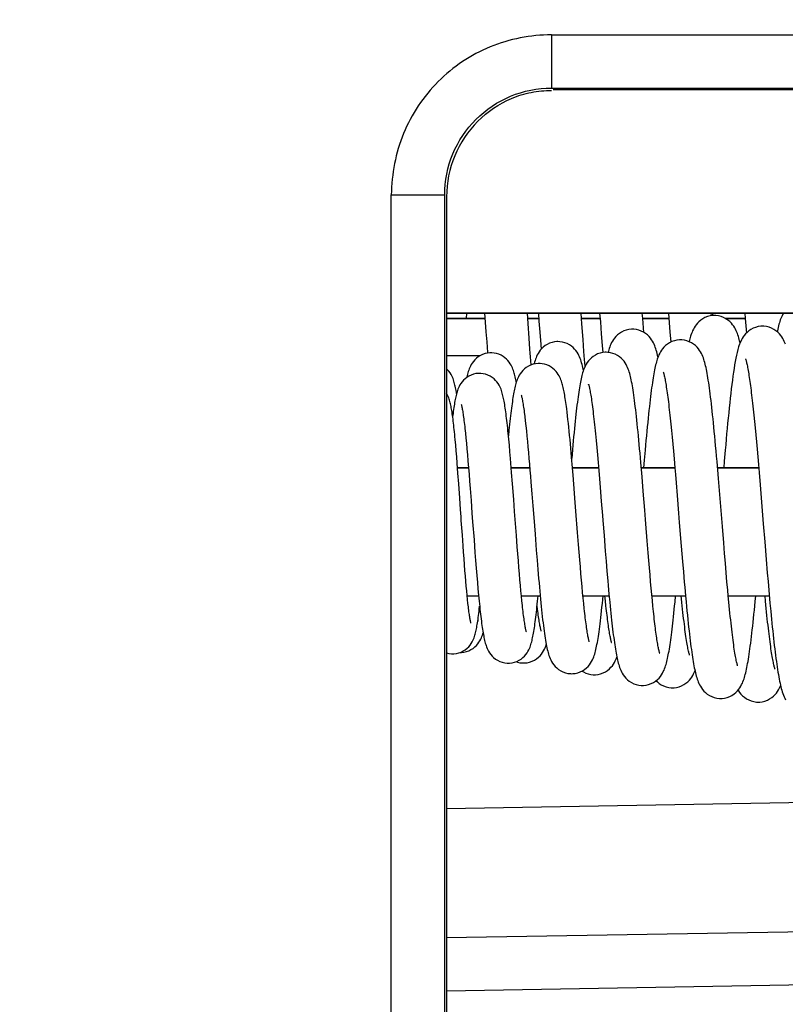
# Model space of a CAD drawing. Header units: millimetres. Extents: x 0 to 594, y 0 to 420.
# Tile 125 of 236: x 159 to 166, y 213 to 222. Entities that reach past the tile are written whole.
import ezdxf

# ---------------------------------------------------------------- set-up
doc = ezdxf.new("R2010")
doc.units = ezdxf.units.MM
doc.header["$LTSCALE"] = 32.67
doc.layers.get('0').update_dxf_attribs({"linetype": 'CONTINUOUS'})
doc.layers.add('1', color=7, linetype='CONTINUOUS')
doc.styles.get("Standard").update_dxf_attribs({"font": 'txt', "width": 0.85})
doc.dimstyles.new('DIMSTYLE_1', dxfattribs={"dimtxt": 3.5, "dimasz": 3.5, "dimexe": 1, "dimexo": 0.5, "dimgap": 0.875, "dimtad": 1, "dimdec": 1, "dimdsep": 46, "dimtxsty": 'STANDARD', "dimblk": '_FILLED', "dimblk1": '_FILLED', "dimblk2": '_FILLED', "dimcen": 0.09, "dimadec": 4, "dimazin": 2, "dimtp": 0.2, "dimtm": 0.2, "dimtfac": 1, "dimtdec": 1, "dimtofl": 0, "dimtmove": 0, "dimatfit": 3, "dimldrblk": '_FILLED', "dimfxl": 1, "dimtolj": 1, "dimarcsym": 0})

# ---------------------------------------------------------------- blocks, each defined once
blk = doc.blocks.new('_FILLED')
at = {"color": 0, "linetype": 'BYBLOCK'}
blk.add_solid([(0, 0), (-1, 0.1429), (-1, -0.1429)], dxfattribs=at)
blk = doc.blocks.new('*D0')
at = {"color": 2, "linetype": 'CONTINUOUS'}
for p, q in [((63.5351, 212.2646), (63.5351, 265.3992)), ((184.9851, 227.8646), (184.9851, 265.3992)), ((63.5351, 264.3992), (124.2601, 264.3992)), ((184.9851, 264.3992), (124.2601, 264.3992))]:
    blk.add_line(p, q, dxfattribs=at)
at = {"color": 2, "linetype": 'CONTINUOUS', "xscale": 3.5, "yscale": 3.5, "zscale": 3.5, "rotation": 180}
blk.add_blockref('_FILLED', (63.5351, 264.3992), dxfattribs=at)
at = {"color": 2, "linetype": 'CONTINUOUS', "xscale": 3.5, "yscale": 3.5, "zscale": 3.5}
blk.add_blockref('_FILLED', (184.9851, 264.3992), dxfattribs=at)
at = {"color": 2, "linetype": 'CONTINUOUS', "insert": (124.2601, 268.7742), "char_height": 3.5, "width": 16.875, "attachment_point": 2, "line_spacing_factor": 0.9}
blk.add_mtext('121.5', dxfattribs=at)

msp = doc.modelspace()

# ---------------------------------------------------------------- linework, layer by layer
at = {"color": 9, "linetype": 'CONTINUOUS'}
for p, q in [((163.96734, 222.22139), (168.3851, 222.22139)), ((163.96734, 222.22139), (163.96734, 221.72146)), ((163.96538, 221.72146), (168.3851, 221.72146)), ((162.46757, 160.3076), (162.46757, 220.72162)), ((162.46757, 220.72162), (162.9675, 220.72162)), ((162.9675, 160.3076), (162.9675, 220.72162)), ((162.98475, 213.7634), (169.4851, 213.87686))]:
    msp.add_line(p, q, dxfattribs=at)
at = {"color": 7, "linetype": 'CONTINUOUS'}
for p, q in [((167.6351, 221.70386), (163.98271, 221.70413)), ((162.98475, 220.70436), (162.98475, 160.32485)), ((162.98475, 219.61461), (167.6351, 219.61461)), ((163.17127, 219.61461), (163.1677, 219.56461)), ((163.34143, 219.61461), (163.34772, 219.53015)), ((163.74884, 219.51597), (163.74159, 219.61461)), ((163.84465, 219.61461), (163.85062, 219.53894)), ((164.25266, 219.51356), (164.2448, 219.61461)), ((164.41843, 219.61461), (164.42522, 219.53132)), ((164.82262, 219.56461), (164.81856, 219.61461)), ((165.06268, 219.61461), (165.07045, 219.52102)), ((165.46497, 219.58846), (165.4628, 219.61461)), ((165.47629, 219.61461), (165.47443, 219.59225)), ((165.77731, 219.61461), (165.78151, 219.56461)), ((163.34518, 219.56461), (162.9851, 219.56461)), ((163.34772, 219.53015), (163.35427, 219.4396)), ((163.84861, 219.56461), (163.74529, 219.56461)), ((163.75855, 219.37977), (163.74884, 219.51597)), ((163.85062, 219.53894), (163.85595, 219.46975)), ((164.42252, 219.56461), (164.24871, 219.56461)), ((164.26374, 219.36724), (164.25266, 219.51356)), ((164.42522, 219.53132), (164.43411, 219.41967)), ((165.06685, 219.56461), (164.82262, 219.56461)), ((164.83308, 219.43323), (164.82262, 219.56461)), ((165.07045, 219.52102), (165.0772, 219.43818)), ((165.78151, 219.56461), (165.59467, 219.56461)), ((165.78151, 219.56461), (165.79286, 219.42719)), ((163.35427, 219.4396), (163.36101, 219.34459)), ((163.85595, 219.46975), (163.86429, 219.35958)), ((164.43411, 219.41967), (164.44277, 219.30901)), ((165.0772, 219.43818), (165.08499, 219.34143)), ((163.86429, 219.35958), (163.87064, 219.2746)), ((165.73405, 219.33505), (165.72972, 219.35312)), ((164.44277, 219.30901), (164.4478, 219.24427)), ((163.29843, 219.21461), (162.98475, 219.21461)), ((165.85081, 218.76853), (165.85665, 218.71487)), ((165.85665, 218.71487), (165.86255, 218.65845)), ((165.07967, 218.6292), (165.08554, 218.57252)), ((165.86255, 218.65845), (165.86851, 218.59937)), ((165.86851, 218.59937), (165.87453, 218.5377)), ((165.08554, 218.57252), (165.09147, 218.51307)), ((165.09147, 218.51307), (165.09745, 218.45098)), ((165.87453, 218.5377), (165.8806, 218.47355)), ((163.07043, 218.3782), (163.06582, 218.42932)), ((163.16131, 218.48963), (163.16595, 218.44367)), ((163.16595, 218.44367), (163.17068, 218.39446)), ((163.573, 218.37519), (163.56775, 218.43225)), ((164.3796, 218.48248), (164.38558, 218.42072)), ((164.38558, 218.42072), (164.39166, 218.35545)), ((165.09745, 218.45098), (165.10349, 218.38625)), ((165.8806, 218.47355), (165.88674, 218.407)), ((165.88674, 218.407), (165.89293, 218.33817)), ((163.07507, 218.32413), (163.07043, 218.3782)), ((163.07976, 218.26725), (163.07507, 218.32413)), ((163.17068, 218.39446), (163.17549, 218.34214)), ((163.17549, 218.34214), (163.18037, 218.28686)), ((163.57829, 218.31515), (163.573, 218.37519)), ((163.58363, 218.25231), (163.57829, 218.31515)), ((164.39166, 218.35545), (164.39785, 218.28676)), ((165.10349, 218.38625), (165.10959, 218.31896)), ((165.10959, 218.31896), (165.11576, 218.24915)), ((165.89293, 218.33817), (165.89918, 218.26718)), ((163.08448, 218.20777), (163.07976, 218.26725)), ((163.18037, 218.28686), (163.18532, 218.22882)), ((163.18532, 218.22882), (163.19063, 218.16461)), ((163.59445, 218.11909), (163.58363, 218.25231)), ((164.16445, 218.16461), (164.15596, 218.26513)), ((164.39785, 218.28676), (164.40416, 218.21476)), ((164.80445, 218.21358), (164.79693, 218.30025)), ((164.83659, 218.23696), (164.83047, 218.16461)), ((165.11576, 218.24915), (165.12306, 218.16461)), ((165.53173, 218.0629), (165.51817, 218.22352)), ((165.58589, 218.22606), (165.5807, 218.16461)), ((165.89918, 218.26718), (165.90549, 218.19415)), ((163.09162, 218.11413), (163.08448, 218.20777)), ((163.19063, 218.16461), (163.0878, 218.16461)), ((163.19063, 218.16461), (163.19542, 218.10497)), ((163.76427, 218.16461), (163.59081, 218.16461)), ((164.40846, 218.16461), (164.16445, 218.16461)), ((164.1701, 218.09585), (164.16445, 218.16461)), ((164.40416, 218.21476), (164.41058, 218.13958)), ((164.41058, 218.13958), (164.41713, 218.06131)), ((164.81567, 218.08004), (164.80445, 218.21358)), ((165.12306, 218.16461), (164.80861, 218.16461)), ((165.12306, 218.16461), (165.12836, 218.10218)), ((165.908, 218.16461), (165.52319, 218.16461)), ((165.90549, 218.19415), (165.91185, 218.11923)), ((163.09884, 218.01597), (163.09162, 218.11413)), ((163.19542, 218.10497), (163.20062, 218.03894)), ((163.20062, 218.03894), (163.20595, 217.96975)), ((163.60266, 218.01356), (163.59445, 218.11909)), ((164.17696, 218.01048), (164.1701, 218.09585)), ((164.41713, 218.06131), (164.4238, 217.97999)), ((164.8267, 217.94481), (164.81567, 218.08004)), ((165.12836, 218.10218), (165.13479, 218.02516)), ((165.54092, 217.95124), (165.53173, 218.0629)), ((165.91185, 218.11923), (165.9215, 218.0036)), ((163.10855, 217.87977), (163.09884, 218.01597)), ((163.20595, 217.96975), (163.21429, 217.85958)), ((163.61374, 217.86724), (163.60266, 218.01356)), ((163.77522, 218.03132), (163.78411, 217.91967)), ((164.19029, 217.84105), (164.17696, 218.01048)), ((164.4238, 217.97999), (164.43411, 217.85234)), ((165.13479, 218.02516), (165.14464, 217.90545)), ((165.9215, 218.0036), (165.93128, 217.88459)), ((163.78411, 217.91967), (163.79277, 217.80901)), ((164.19674, 217.75794), (164.19029, 217.84105)), ((164.21227, 217.55808), (164.19674, 217.75794)), ((165.58073, 217.46028), (165.56805, 217.61622)), ((165.95122, 217.63909), (165.9648, 217.47217)), ((163.13986, 217.43504), (163.13289, 217.53232)), ((163.2419, 217.48958), (163.25094, 217.37118)), ((163.6469, 217.4247), (163.63886, 217.53038)), ((163.81342, 217.54317), (163.82512, 217.39457)), ((164.22117, 217.44506), (164.21227, 217.55808)), ((164.4598, 217.53023), (164.47151, 217.38525)), ((163.14439, 217.37318), (163.13986, 217.43504)), ((163.65212, 217.35744), (163.6469, 217.4247)), ((163.82512, 217.39457), (163.83268, 217.30083)), ((164.22695, 217.3729), (164.22117, 217.44506)), ((164.87295, 217.36857), (164.86383, 217.4805)), ((165.18321, 217.42948), (165.19489, 217.28822)), ((165.58877, 217.36274), (165.58073, 217.46028)), ((165.9648, 217.47217), (165.97859, 217.30483)), ((163.14883, 217.31378), (163.14439, 217.37318)), ((163.15318, 217.25688), (163.14883, 217.31378)), ((163.25094, 217.37118), (163.25681, 217.29621)), ((163.65723, 217.29282), (163.65212, 217.35744)), ((163.83268, 217.30083), (163.84005, 217.21156)), ((164.2326, 217.3034), (164.22695, 217.3729)), ((164.23815, 217.23658), (164.2326, 217.3034)), ((164.47151, 217.38525), (164.4794, 217.28938)), ((164.87889, 217.29696), (164.87295, 217.36857)), ((164.88472, 217.22788), (164.87889, 217.29696)), ((165.59654, 217.26997), (165.58877, 217.36274)), ((165.97859, 217.30483), (165.98908, 217.18023)), ((163.15746, 217.20254), (163.15318, 217.25688)), ((163.25681, 217.29621), (163.26255, 217.22451)), ((163.26255, 217.22451), (163.26819, 217.15612)), ((163.66225, 217.23088), (163.65723, 217.29282)), ((163.66718, 217.1717), (163.66225, 217.23088)), ((163.84005, 217.21156), (163.84726, 217.12681)), ((164.2436, 217.17246), (164.23815, 217.23658)), ((164.4794, 217.28938), (164.48725, 217.19607)), ((164.89045, 217.16138), (164.88472, 217.22788)), ((165.19489, 217.28822), (165.20307, 217.19145)), ((165.60407, 217.18181), (165.59654, 217.26997)), ((163.16166, 217.15076), (163.15746, 217.20254)), ((163.1658, 217.10156), (163.16166, 217.15076)), ((163.26819, 217.15612), (163.27373, 217.0911)), ((163.67202, 217.11529), (163.66718, 217.1717)), ((163.67678, 217.06166), (163.67202, 217.11529)), ((164.24896, 217.11108), (164.2436, 217.17246)), ((164.48725, 217.19607), (164.49499, 217.10645)), ((164.89608, 217.09751), (164.89045, 217.16138)), ((165.20307, 217.19145), (165.21143, 217.09488)), ((165.61142, 217.09782), (165.60407, 217.18181)), ((165.98908, 217.18023), (165.99614, 217.09808)), ((163.16988, 217.05496), (163.1658, 217.10156)), ((163.1739, 217.01095), (163.16988, 217.05496)), ((163.27373, 217.0911), (163.27918, 217.02944)), ((163.27918, 217.02944), (163.28457, 216.97109)), ((163.68147, 217.01084), (163.67678, 217.06166)), ((164.25424, 217.05243), (164.24896, 217.11108)), ((164.25945, 216.99651), (164.25424, 217.05243)), ((164.90162, 217.03629), (164.89608, 217.09751)), ((164.90708, 216.97772), (164.90162, 217.03629)), ((165.61862, 217.01785), (165.61142, 217.09782)), ((165.99614, 217.09808), (166.00325, 217.01698)), ((163.17786, 216.96954), (163.1739, 217.01095)), ((163.18177, 216.93076), (163.17786, 216.96954)), ((163.17835, 216.96461), (163.28519, 216.96461)), ((163.18563, 216.89462), (163.18177, 216.93076)), ((163.28457, 216.97109), (163.2899, 216.91605)), ((163.68609, 216.96283), (163.68147, 217.01084)), ((163.68592, 216.96461), (163.8619, 216.96461)), ((163.69065, 216.91763), (163.68609, 216.96283)), ((164.26459, 216.94333), (164.25945, 216.99651)), ((164.26252, 216.96461), (164.50783, 216.96461)), ((164.26968, 216.89288), (164.26459, 216.94333)), ((164.47301, 216.9181), (164.46818, 216.96461)), ((164.50622, 216.98181), (164.51341, 216.9058)), ((164.91246, 216.92184), (164.90708, 216.97772)), ((164.90834, 216.96461), (165.22313, 216.96461)), ((165.22313, 216.96461), (165.22824, 216.90968)), ((165.62355, 216.96461), (165.61862, 217.01785)), ((165.62355, 216.96461), (166.00795, 216.96461)), ((165.62914, 216.90549), (165.62355, 216.96461)), ((165.97224, 216.91638), (165.9676, 216.96461)), ((166.00325, 217.01698), (166.01403, 216.89787)), ((163.69514, 216.87527), (163.69065, 216.91763)), ((163.83697, 216.83912), (163.83301, 216.87183)), ((164.2747, 216.84524), (164.26968, 216.89288)), ((164.47819, 216.87026), (164.47301, 216.9181)), ((164.91777, 216.86863), (164.91246, 216.92184)), ((164.92301, 216.8181), (164.91777, 216.86863)), ((166.01403, 216.89787), (166.02129, 216.82055)), ((164.92819, 216.77026), (164.92301, 216.8181)), ((163.11074, 216.43506), (163.11327, 216.435)), ((162.98475, 214.97285), (169.4851, 215.08631)), ((169.4851, 213.37694), (162.98475, 213.26348))]:
    msp.add_line(p, q, dxfattribs=at)
for points in [[(166.14023, 219.61461), (166.13378, 219.60298), (166.12709, 219.58939), (166.12114, 219.57593), (166.11584, 219.56267), (166.11107, 219.54957), (166.10662, 219.53625), (166.10241, 219.52263), (166.09843, 219.50876), (166.09458, 219.49435), (166.09082, 219.47934), (166.08715, 219.46376), (166.08352, 219.44743), (166.0818, 219.43923)], [(165.49388, 219.59093), (165.47887, 219.59037), (165.45354, 219.58689), (165.42885, 219.58038), (165.4054, 219.57113), (165.3842, 219.55987), (165.36545, 219.54718), (165.34895, 219.53337), (165.33479, 219.51901), (165.32283, 219.50459), (165.31265, 219.49027), (165.30391, 219.47609), (165.2964, 219.46223), (165.2899, 219.44869), (165.28407, 219.43513), (165.27877, 219.42141), (165.27393, 219.40763), (165.27335, 219.40587)], [(165.72972, 219.35312), (165.72594, 219.36773), (165.72204, 219.38177), (165.71792, 219.39554), (165.71352, 219.40906), (165.70881, 219.42234), (165.7036, 219.43569), (165.69779, 219.4491), (165.69127, 219.4626), (165.6837, 219.4765), (165.67482, 219.49078), (165.66445, 219.50526), (165.65218, 219.51989), (165.63747, 219.53459), (165.62024, 219.54869), (165.60094, 219.56139), (165.57948, 219.5724), (165.55605, 219.58126), (165.53193, 219.58732), (165.50782, 219.59044), (165.49377, 219.59093)], [(164.7262, 219.463), (164.71615, 219.46275), (164.69243, 219.46016), (164.66864, 219.45471), (164.64539, 219.44648), (164.62386, 219.43603), (164.60421, 219.42368), (164.58649, 219.40973), (164.57131, 219.39506), (164.55863, 219.38032), (164.5479, 219.36563), (164.5388, 219.35113), (164.53111, 219.33709), (164.52454, 219.32349), (164.51876, 219.31005), (164.51363, 219.29678), (164.50904, 219.28365), (164.50478, 219.27033), (164.50081, 219.25678), (164.4978, 219.24568)], [(164.96548, 219.20156), (164.96493, 219.20415), (164.96118, 219.22062), (164.95734, 219.23632), (164.95338, 219.25132), (164.94922, 219.26586), (164.94482, 219.27992), (164.94012, 219.29363), (164.9349, 219.3074), (164.92902, 219.32129), (164.92236, 219.33528), (164.91458, 219.34966), (164.90537, 219.36448), (164.89452, 219.37946), (164.8818, 219.39436), (164.86673, 219.40903), (164.84924, 219.42293), (164.82988, 219.43526), (164.80872, 219.44574), (164.78589, 219.45406), (164.76245, 219.45971), (164.73898, 219.46259), (164.72613, 219.463)], [(165.94388, 219.49093), (165.92887, 219.49037), (165.90354, 219.48689), (165.87885, 219.48038), (165.8554, 219.47113), (165.8342, 219.45987), (165.81545, 219.44718), (165.79895, 219.43337), (165.78479, 219.41901), (165.77283, 219.40459), (165.76265, 219.39027), (165.75391, 219.37609), (165.7464, 219.36223), (165.7399, 219.34869), (165.73407, 219.33513), (165.72877, 219.32141), (165.72393, 219.30763), (165.72335, 219.30587)], [(166.15881, 219.32234), (166.1536, 219.33569), (166.14779, 219.3491), (166.14127, 219.3626), (166.1337, 219.3765), (166.12482, 219.39078), (166.11445, 219.40526), (166.10218, 219.41989), (166.08747, 219.43459), (166.07024, 219.44869), (166.05094, 219.46139), (166.02948, 219.4724), (166.00605, 219.48126), (165.98193, 219.48732), (165.95782, 219.49044), (165.94377, 219.49093)], [(163.36101, 219.34459), (163.36794, 219.24558), (163.36837, 219.23947)], [(163.77617, 219.12773), (163.7708, 219.20461), (163.76834, 219.23986), (163.76589, 219.27506), (163.75855, 219.37977)], [(164.02853, 219.34674), (164.01921, 219.34652), (163.99592, 219.34407), (163.97257, 219.33886), (163.94972, 219.33096), (163.92842, 219.32083), (163.90879, 219.30875), (163.89099, 219.29497), (163.87567, 219.28039), (163.86282, 219.2656), (163.85193, 219.25076), (163.84274, 219.23613), (163.83504, 219.22201), (163.82851, 219.20836), (163.82282, 219.19492), (163.81782, 219.18173), (163.81338, 219.16875), (163.80928, 219.15558), (163.80546, 219.14217), (163.80391, 219.13625)], [(164.26673, 219.07854), (164.26493, 219.08741), (164.26141, 219.10364), (164.25782, 219.11907), (164.25412, 219.1338), (164.2502, 219.14815), (164.24602, 219.16215), (164.24153, 219.17585), (164.23651, 219.18965), (164.23081, 219.20362), (164.22431, 219.21773), (164.2167, 219.2322), (164.20765, 219.24713), (164.19696, 219.26223), (164.18454, 219.27706), (164.17013, 219.29142), (164.15356, 219.30497), (164.13514, 219.31714), (164.115, 219.32763), (164.09317, 219.33618), (164.06996, 219.34242), (164.04564, 219.346), (164.02846, 219.34674)], [(164.28241, 219.1165), (164.27774, 219.17908), (164.27494, 219.21685), (164.27213, 219.25469), (164.26374, 219.36724)], [(165.1762, 219.363), (165.16615, 219.36275), (165.14243, 219.36016), (165.11864, 219.35471), (165.09539, 219.34648), (165.07386, 219.33603), (165.05421, 219.32368), (165.03649, 219.30973), (165.02131, 219.29506), (165.00863, 219.28032), (164.9979, 219.26563), (164.9888, 219.25113), (164.98111, 219.23709), (164.97454, 219.22349), (164.96876, 219.21005), (164.96363, 219.19678), (164.95904, 219.18365), (164.95478, 219.17033), (164.95081, 219.15678), (164.94707, 219.143), (164.94345, 219.12866), (164.93993, 219.11367), (164.93648, 219.09805), (164.93308, 219.08162), (164.9297, 219.06433), (164.92634, 219.04616), (164.92297, 219.027), (164.9196, 219.00681), (164.91622, 218.98557), (164.91282, 218.96318), (164.90938, 218.93961), (164.90592, 218.91483), (164.90242, 218.88875), (164.89888, 218.86134), (164.8953, 218.83257), (164.89167, 218.80236), (164.88798, 218.77067), (164.88425, 218.7375), (164.88046, 218.70286), (164.87663, 218.66671), (164.87274, 218.62908), (164.86882, 218.5901), (164.86487, 218.54979), (164.86088, 218.50816), (164.85686, 218.46539), (164.85283, 218.42153), (164.84878, 218.37661), (164.84472, 218.33084), (164.83659, 218.23696)], [(165.51817, 218.22352), (165.51376, 218.27441), (165.50943, 218.3236), (165.50518, 218.37119), (165.50099, 218.41719), (165.49688, 218.46155), (165.49284, 218.5043), (165.48885, 218.54558), (165.48492, 218.58539), (165.48104, 218.62372), (165.4772, 218.66072), (165.47339, 218.69639), (165.46963, 218.73072), (165.46589, 218.76383), (165.46217, 218.79575), (165.45847, 218.82645), (165.4548, 218.85595), (165.45113, 218.88427), (165.44749, 218.9114), (165.44386, 218.93732), (165.44024, 218.96205), (165.43664, 218.9856), (165.43304, 219.00802), (165.42945, 219.02931), (165.42585, 219.04951), (165.42224, 219.06869), (165.4186, 219.08689), (165.41493, 219.10415), (165.41118, 219.12062), (165.40734, 219.13632), (165.40338, 219.15132), (165.39922, 219.16586), (165.39482, 219.17992), (165.39012, 219.19363), (165.3849, 219.2074), (165.37902, 219.22129), (165.37236, 219.23528), (165.36458, 219.24966), (165.35537, 219.26448), (165.34452, 219.27946), (165.3318, 219.29436), (165.31673, 219.30903), (165.29924, 219.32293), (165.27988, 219.33526), (165.25872, 219.34574), (165.23589, 219.35406), (165.21245, 219.35971), (165.18898, 219.36259), (165.17613, 219.363)], [(165.27366, 219.40681), (165.27045, 219.39686), (165.26315, 219.37184), (165.25667, 219.34649)], [(163.40086, 219.24214), (163.39142, 219.24192), (163.36826, 219.23946), (163.34512, 219.23428), (163.32253, 219.22647), (163.30142, 219.21645), (163.2819, 219.20444), (163.26416, 219.19071), (163.24888, 219.17613), (163.236, 219.16124), (163.22509, 219.14623), (163.21597, 219.13152), (163.20845, 219.11745), (163.20214, 219.10398), (163.19672, 219.09085), (163.19204, 219.07817), (163.18795, 219.06588), (163.18419, 219.05346), (163.1807, 219.04086), (163.17745, 219.02811), (163.17432, 219.01488), (163.17335, 219.01051)], [(163.63783, 218.96549), (163.63604, 218.97509), (163.63326, 218.98917), (163.63043, 219.00265), (163.62755, 219.0156), (163.62454, 219.02817), (163.62142, 219.04036), (163.61813, 219.05222), (163.61456, 219.0641), (163.61064, 219.07599), (163.60632, 219.08792), (163.60135, 219.10025), (163.59556, 219.11306), (163.58882, 219.12624), (163.58084, 219.13988), (163.57131, 219.15396), (163.56005, 219.1682), (163.54694, 219.18215), (163.53163, 219.19565), (163.51413, 219.20824), (163.49515, 219.21914), (163.47493, 219.22815), (163.45355, 219.23511), (163.43179, 219.23972), (163.4101, 219.24192), (163.40081, 219.24214)], [(164.47853, 219.24674), (164.46921, 219.24652), (164.44592, 219.24407), (164.42257, 219.23886), (164.39972, 219.23096), (164.37842, 219.22083), (164.35879, 219.20875), (164.34099, 219.19497), (164.32567, 219.18039), (164.31282, 219.1656), (164.30193, 219.15076), (164.29274, 219.13613), (164.28504, 219.12201), (164.27851, 219.10836), (164.27282, 219.09492), (164.26782, 219.08173), (164.26338, 219.06875), (164.25928, 219.05558), (164.25546, 219.04217), (164.25188, 219.02852), (164.24842, 219.01431), (164.24505, 218.99944), (164.24176, 218.98393), (164.23852, 218.96762), (164.23531, 218.95048), (164.23212, 218.93249), (164.22895, 218.91357), (164.22578, 218.89371), (164.22261, 218.87288), (164.21943, 218.851), (164.21623, 218.82805), (164.21302, 218.804), (164.20978, 218.77878), (164.20652, 218.75237), (164.20322, 218.72475), (164.19989, 218.69585), (164.19652, 218.66566), (164.19311, 218.63417), (164.18966, 218.60131), (164.18616, 218.56705), (164.18262, 218.53142), (164.17903, 218.49443), (164.17539, 218.45603), (164.17171, 218.41628), (164.168, 218.37538), (164.16427, 218.33335), (164.15715, 218.25122)], [(164.79693, 218.30025), (164.79317, 218.34254), (164.78941, 218.38407), (164.78567, 218.42466), (164.78193, 218.46426), (164.77821, 218.50285), (164.77451, 218.54028), (164.77084, 218.57652), (164.76718, 218.61157), (164.76356, 218.64536), (164.75995, 218.67787), (164.75638, 218.70912), (164.75283, 218.73908), (164.7493, 218.76774), (164.7458, 218.79513), (164.74233, 218.82123), (164.73888, 218.84607), (164.73544, 218.86967), (164.73202, 218.89207), (164.72862, 218.91328), (164.72522, 218.93336), (164.72181, 218.95239), (164.71838, 218.97038), (164.71493, 218.98741), (164.71141, 219.00364), (164.70782, 219.01907), (164.70412, 219.0338), (164.7002, 219.04815), (164.69602, 219.06215), (164.69153, 219.07585), (164.68651, 219.08965), (164.68081, 219.10362), (164.67431, 219.11773), (164.6667, 219.1322), (164.65765, 219.14713), (164.64696, 219.16223), (164.63454, 219.17706), (164.62013, 219.19142), (164.60356, 219.20497), (164.58514, 219.21714), (164.565, 219.22763), (164.54317, 219.23618), (164.51996, 219.24242), (164.49564, 219.246), (164.47846, 219.24674)], [(165.72366, 219.30681), (165.72045, 219.29686), (165.71315, 219.27184), (165.70646, 219.24569), (165.7003, 219.21868), (165.69451, 219.19061), (165.68888, 219.16083), (165.68336, 219.12923), (165.67797, 219.09601), (165.67266, 219.06105), (165.66741, 219.02435), (165.66222, 218.98604), (165.65709, 218.94615), (165.65201, 218.90476), (165.64697, 218.86197), (165.64199, 218.81788), (165.63705, 218.7726), (165.63216, 218.72622), (165.62731, 218.67888), (165.62252, 218.63069), (165.61777, 218.58174), (165.61308, 218.53216), (165.60843, 218.48207), (165.60384, 218.43154), (165.59929, 218.3806), (165.59478, 218.3293), (165.58589, 218.22606)], [(163.85086, 219.14214), (163.84142, 219.14192), (163.81826, 219.13946), (163.79512, 219.13428), (163.77253, 219.12647), (163.75142, 219.11645), (163.7319, 219.10444), (163.71416, 219.09071), (163.69888, 219.07613), (163.686, 219.06124), (163.67509, 219.04623), (163.66597, 219.03152), (163.65845, 219.01745), (163.65214, 219.00398), (163.64672, 218.99085), (163.64204, 218.97817), (163.63795, 218.96588), (163.63419, 218.95346), (163.6307, 218.94086), (163.62745, 218.92811), (163.62432, 218.91488), (163.62128, 218.90109), (163.61833, 218.88678), (163.61543, 218.87177), (163.61256, 218.85601), (163.60971, 218.83951), (163.60688, 218.82217), (163.60406, 218.80398), (163.60124, 218.78492), (163.59842, 218.76498), (163.59559, 218.74415), (163.59277, 218.72241), (163.58993, 218.69975), (163.58709, 218.67616), (163.58424, 218.65164), (163.58137, 218.62614), (163.57848, 218.59966), (163.57558, 218.5722), (163.57265, 218.54375), (163.56971, 218.51432), (163.56478, 218.46328)], [(164.11029, 218.71687), (164.10759, 218.73753), (164.10491, 218.7574), (164.10223, 218.77648), (164.09955, 218.79477), (164.09687, 218.81229), (164.09418, 218.82905), (164.09148, 218.8451), (164.08877, 218.86044), (164.08604, 218.87509), (164.08326, 218.88917), (164.08043, 218.90265), (164.07755, 218.9156), (164.07454, 218.92817), (164.07142, 218.94036), (164.06813, 218.95222), (164.06456, 218.9641), (164.06064, 218.97599), (164.05632, 218.98792), (164.05135, 219.00025), (164.04556, 219.01306), (164.03882, 219.02624), (164.03084, 219.03988), (164.02131, 219.05396), (164.01005, 219.0682), (163.99694, 219.08215), (163.98163, 219.09565), (163.96413, 219.10824), (163.94515, 219.11914), (163.92493, 219.12815), (163.90355, 219.13511), (163.88179, 219.13972), (163.8601, 219.14192), (163.85081, 219.14214)], [(165.78544, 219.18381), (165.78532, 219.18411), (165.78536, 219.18398), (165.78598, 219.18228), (165.78694, 219.17937), (165.78821, 219.17529), (165.78975, 219.16994), (165.79148, 219.16354), (165.79336, 219.15609), (165.7954, 219.14756), (165.79755, 219.13807), (165.79979, 219.12762), (165.80212, 219.11618), (165.80452, 219.10384), (165.80698, 219.09061), (165.8095, 219.07646), (165.81206, 219.06147), (165.81467, 219.04564), (165.8173, 219.02897), (165.81997, 219.01149), (165.82267, 218.99322), (165.82539, 218.97415), (165.82813, 218.95431), (165.8309, 218.9337), (165.83369, 218.91233), (165.8365, 218.8902), (165.83932, 218.86733), (165.84217, 218.84372), (165.84503, 218.81937), (165.84791, 218.79431), (165.85081, 218.76853)], [(163.07878, 218.86138), (163.07684, 218.87295), (163.07425, 218.88759), (163.07162, 218.90155), (163.06895, 218.91489), (163.06618, 218.92776), (163.06332, 218.94015), (163.06034, 218.95213), (163.05711, 218.96403), (163.05361, 218.97583), (163.04977, 218.98758), (163.04533, 218.99979), (163.04012, 219.01255), (163.03401, 219.02574), (163.02667, 219.03954), (163.01772, 219.05404), (163.00697, 219.06888), (162.99431, 219.08354), (162.98475, 219.09269)], [(163.29318, 219.04921), (163.2831, 219.04895), (163.25997, 219.04641), (163.2371, 219.04121), (163.21494, 219.03349), (163.19425, 219.02364), (163.17512, 219.01187), (163.15774, 218.99847), (163.14273, 218.98422), (163.13005, 218.96963), (163.11929, 218.95489), (163.11033, 218.94048), (163.10298, 218.92675), (163.09686, 218.91364), (163.09166, 218.90098), (163.08723, 218.88887), (163.0834, 218.87723), (163.07993, 218.86558), (163.07673, 218.85387), (163.07379, 218.84211), (163.07097, 218.82996), (163.06825, 218.81736), (163.06563, 218.80432), (163.06305, 218.79066), (163.06051, 218.77634), (163.05799, 218.76134), (163.05549, 218.74559), (163.05299, 218.72903), (163.0505, 218.71168), (163.048, 218.69347), (163.0455, 218.6744), (163.04299, 218.65446), (163.04207, 218.64684)], [(163.56775, 218.43225), (163.56514, 218.45962), (163.56254, 218.4862), (163.55996, 218.51197), (163.55738, 218.53693), (163.55482, 218.56107), (163.55226, 218.58438), (163.54972, 218.60685), (163.54718, 218.62851), (163.54464, 218.64938), (163.5421, 218.66943), (163.53957, 218.68867), (163.53704, 218.70709), (163.5345, 218.72472), (163.53196, 218.74157), (163.52941, 218.75763), (163.52684, 218.77295), (163.52425, 218.78759), (163.52162, 218.80155), (163.51895, 218.81489), (163.51618, 218.82776), (163.51332, 218.84015), (163.51034, 218.85213), (163.50711, 218.86403), (163.50361, 218.87583), (163.49977, 218.88758), (163.49533, 218.89979), (163.49012, 218.91255), (163.48401, 218.92574), (163.47667, 218.93954), (163.46772, 218.95404), (163.45697, 218.96888), (163.44431, 218.98354), (163.42938, 218.99783), (163.4121, 219.01128), (163.39311, 219.02308), (163.37262, 219.03298), (163.35071, 219.04078), (163.32815, 219.0461), (163.30538, 219.04883), (163.29313, 219.04921)], [(165.01577, 219.05794), (165.01546, 219.05866), (165.0151, 219.05953), (165.01545, 219.05858), (165.01622, 219.05626), (165.01734, 219.05262), (165.0188, 219.04755), (165.02045, 219.04132), (165.02229, 219.03397), (165.02428, 219.02543), (165.0264, 219.01586), (165.02861, 219.00527), (165.03091, 218.99362), (165.03328, 218.98101), (165.03572, 218.96744), (165.03822, 218.95289), (165.04076, 218.93742), (165.04335, 218.92102), (165.04598, 218.90369), (165.04865, 218.88547), (165.05135, 218.86637), (165.05408, 218.84637), (165.05684, 218.82552), (165.05962, 218.80382), (165.06242, 218.78127), (165.06525, 218.7579), (165.0681, 218.73372), (165.07097, 218.70874), (165.07385, 218.68299), (165.07675, 218.65647), (165.07967, 218.6292)], [(164.31567, 218.94444), (164.31526, 218.9454), (164.31468, 218.94685), (164.31482, 218.94645), (164.31541, 218.94464), (164.31639, 218.94141), (164.31772, 218.93667), (164.31926, 218.93073), (164.32098, 218.92363), (164.32287, 218.9153), (164.32488, 218.90592), (164.32698, 218.8955), (164.32917, 218.88401), (164.33144, 218.87152), (164.33377, 218.85805), (164.33616, 218.84357), (164.3386, 218.82813), (164.34109, 218.81172), (164.34362, 218.79433), (164.34619, 218.776), (164.3488, 218.75671), (164.35144, 218.73646), (164.35412, 218.71527), (164.35683, 218.69313), (164.35958, 218.67004), (164.36235, 218.64602), (164.36515, 218.62107), (164.36799, 218.59518), (164.37085, 218.56837), (164.37374, 218.54065), (164.37666, 218.51202), (164.3796, 218.48248)], [(163.06582, 218.42932), (163.06354, 218.45373), (163.06126, 218.47736), (163.05899, 218.50021), (163.05673, 218.52225), (163.05448, 218.5435), (163.05223, 218.56397), (163.04998, 218.58367), (163.04774, 218.60258), (163.0455, 218.62073), (163.04325, 218.63811), (163.04101, 218.65472), (163.03875, 218.67059), (163.03649, 218.68571), (163.03421, 218.7001), (163.03191, 218.71385), (163.02957, 218.72695), (163.02719, 218.73944), (163.02473, 218.75152), (163.02217, 218.76314), (163.01948, 218.7744), (163.01656, 218.78564), (163.01336, 218.79683), (163.00982, 218.80805), (163.00566, 218.81984), (163.00069, 218.83231), (162.99478, 218.84531), (162.98759, 218.85902), (162.98475, 218.86366)], [(163.68392, 218.84641), (163.68388, 218.84653), (163.68407, 218.84595), (163.68467, 218.84401), (163.68564, 218.8406), (163.68684, 218.83602), (163.68824, 218.83029), (163.68983, 218.82335), (163.69155, 218.81537), (163.69337, 218.80637), (163.69529, 218.7963), (163.69729, 218.78528), (163.69935, 218.77331), (163.70148, 218.76038), (163.70365, 218.74657), (163.70585, 218.73188), (163.7081, 218.71631), (163.71038, 218.69994), (163.71267, 218.68278), (163.71463, 218.66765)], [(163.12273, 218.75861), (163.12278, 218.75844), (163.12322, 218.75698), (163.12402, 218.75404), (163.12505, 218.74997), (163.12626, 218.74481), (163.12765, 218.73849), (163.12915, 218.73118), (163.13075, 218.72292), (163.13245, 218.71367), (163.13421, 218.70349), (163.13604, 218.69242), (163.13793, 218.68041), (163.13986, 218.66751), (163.14184, 218.65372), (163.14387, 218.63902), (163.14593, 218.62344), (163.14803, 218.60697), (163.15017, 218.5896), (163.15234, 218.57135), (163.15454, 218.55223), (163.15677, 218.53221), (163.15902, 218.51135), (163.16131, 218.48963)], [(164.15596, 218.26513), (164.15235, 218.30672), (164.1487, 218.34786), (164.14502, 218.38847), (164.1413, 218.42847), (164.13755, 218.46779), (164.13377, 218.50634), (164.12995, 218.54403), (164.12609, 218.58081), (164.1222, 218.61659), (164.11826, 218.6513), (164.11427, 218.68487), (164.11029, 218.71687)], [(163.71464, 218.66759), (163.71739, 218.64562), (163.72245, 218.6031), (163.72748, 218.5582), (163.73248, 218.51115), (163.73743, 218.46223), (163.74234, 218.4117), (163.7472, 218.35981), (163.75201, 218.30677), (163.75676, 218.25278), (163.76146, 218.19806)], [(163.76146, 218.19806), (163.7661, 218.14279), (163.77069, 218.08716), (163.77522, 218.03132)], [(164.86383, 217.4805), (164.8511, 217.63934), (164.84777, 217.68117), (164.84437, 217.7238), (164.84093, 217.76705), (164.8267, 217.94481)], [(165.56805, 217.61622), (165.55918, 217.72601), (165.54092, 217.95124)], [(163.13289, 217.53232), (163.12325, 217.66953), (163.1208, 217.70461), (163.11834, 217.73986), (163.11589, 217.77506), (163.10855, 217.87977)], [(163.21429, 217.85958), (163.22316, 217.74081), (163.22625, 217.69916), (163.22937, 217.65719), (163.2419, 217.48958)], [(163.63886, 217.53038), (163.62774, 217.67908), (163.62494, 217.71685), (163.62213, 217.75469), (163.61374, 217.86724)], [(164.43411, 217.85234), (164.44482, 217.7182), (164.44848, 217.67212), (164.4598, 217.53023)], [(165.14464, 217.90545), (165.15817, 217.73863), (165.16162, 217.69576), (165.16512, 217.65248), (165.18321, 217.42948)], [(165.93128, 217.88459), (165.94452, 217.72179), (165.95122, 217.63909)], [(163.79277, 217.80901), (163.80121, 217.70039), (163.81342, 217.54317)], [(163.84726, 217.12681), (163.85081, 217.08618), (163.85433, 217.04667), (163.85782, 217.00831), (163.86128, 216.97112)], [(164.49499, 217.10645), (164.49879, 217.06358), (164.50253, 217.022), (164.50622, 216.98181)], [(165.21143, 217.09488), (165.21563, 217.04733), (165.22313, 216.96461)], [(163.56322, 216.335), (163.57517, 216.33536), (163.59796, 216.33805), (163.62067, 216.34337), (163.64279, 216.35122), (163.66348, 216.3612), (163.68264, 216.37312), (163.70008, 216.3867), (163.71511, 216.40112), (163.72781, 216.41585), (163.73859, 216.43071), (163.74759, 216.44527), (163.75501, 216.45918), (163.76122, 216.4725), (163.76655, 216.48544), (163.77112, 216.4979), (163.7751, 216.50995), (163.77874, 216.52207), (163.78211, 216.53433), (163.78524, 216.54669), (163.78824, 216.55949), (163.79115, 216.5728), (163.79397, 216.58659), (163.79674, 216.60104), (163.79947, 216.61618), (163.80218, 216.63202), (163.80488, 216.64864), (163.80756, 216.66607), (163.81025, 216.68431), (163.81293, 216.70338), (163.81561, 216.72331), (163.8183, 216.74409), (163.821, 216.76573), (163.82369, 216.78822), (163.8264, 216.81157), (163.82913, 216.83583), (163.83187, 216.86102), (163.83462, 216.88712), (163.8374, 216.91419), (163.84239, 216.96461)], [(163.86128, 216.97112), (163.86472, 216.93503), (163.86814, 216.90008), (163.87153, 216.86627), (163.87492, 216.83355), (163.87829, 216.80191), (163.88165, 216.77139), (163.885, 216.74201), (163.88834, 216.71375), (163.89167, 216.68664), (163.89499, 216.66071), (163.8983, 216.63596), (163.9016, 216.61239), (163.9049, 216.58997), (163.90819, 216.56871), (163.91149, 216.54856), (163.9148, 216.52946), (163.91812, 216.51139), (163.92148, 216.4943), (163.92491, 216.47804), (163.92842, 216.46258), (163.93203, 216.44786), (163.93584, 216.43359), (163.93988, 216.41981), (163.94421, 216.40638), (163.94907, 216.39281), (163.9546, 216.37902), (163.96095, 216.36506), (163.96848, 216.35058), (163.97757, 216.33548), (163.98842, 216.32012), (164.00123, 216.30487), (164.01644, 216.28991), (164.03416, 216.2758), (164.05375, 216.26337), (164.07508, 216.25291), (164.09802, 216.2447), (164.12162, 216.2392), (164.14532, 216.23652), (164.15595, 216.23623)], [(164.15589, 216.23623), (164.16704, 216.23655), (164.18991, 216.23915), (164.21302, 216.24447), (164.23578, 216.25249), (164.25712, 216.26281), (164.27689, 216.2752), (164.29492, 216.28942), (164.31042, 216.30455), (164.32347, 216.32003), (164.33455, 216.33569), (164.34378, 216.35102), (164.35136, 216.36563), (164.35772, 216.37963), (164.36325, 216.39341), (164.36808, 216.40691), (164.37237, 216.42019), (164.37636, 216.43378), (164.38013, 216.44781), (164.3837, 216.46225), (164.38716, 216.47735), (164.39054, 216.49321), (164.39384, 216.50981), (164.39711, 216.52726), (164.40033, 216.54557), (164.40353, 216.56477), (164.40673, 216.58502), (164.40994, 216.60637), (164.41316, 216.62882), (164.41641, 216.65252), (164.4197, 216.67752), (164.42302, 216.70384), (164.42638, 216.7316), (164.42981, 216.76089), (164.43328, 216.79168), (164.43681, 216.82401), (164.44039, 216.85793), (164.44403, 216.89341), (164.44771, 216.93029), (164.45103, 216.96461)], [(164.81855, 216.1258), (164.83087, 216.12618), (164.85428, 216.129), (164.87787, 216.13464), (164.901, 216.14305), (164.92246, 216.15372), (164.94209, 216.16631), (164.95983, 216.18057), (164.97501, 216.1956), (164.98771, 216.21076), (164.99846, 216.22592), (165.00752, 216.24082), (165.01509, 216.25516), (165.02152, 216.26898), (165.02715, 216.2826), (165.0321, 216.29595), (165.03652, 216.30908), (165.04063, 216.32245), (165.04449, 216.33614), (165.04814, 216.35011), (165.05168, 216.36467), (165.05512, 216.37986), (165.05849, 216.39568), (165.06181, 216.41228), (165.0651, 216.42968), (165.06836, 216.44791), (165.07161, 216.467), (165.07485, 216.48699), (165.07808, 216.50788), (165.08131, 216.52968), (165.08454, 216.55236), (165.08776, 216.57596), (165.091, 216.60054), (165.09425, 216.62609), (165.09752, 216.65264), (165.10081, 216.68028), (165.10413, 216.70903), (165.10748, 216.73889), (165.11087, 216.76997), (165.11431, 216.80228), (165.11778, 216.83582), (165.1213, 216.8707), (165.12488, 216.90694), (165.13042, 216.96461)], [(165.26094, 216.41042), (165.26124, 216.40973), (165.26149, 216.40914), (165.26101, 216.41044), (165.26009, 216.41321), (165.25879, 216.41744), (165.25715, 216.42323), (165.25529, 216.43029), (165.25324, 216.43858), (165.25103, 216.44818), (165.24869, 216.45892), (165.24626, 216.47079), (165.24372, 216.48382), (165.24111, 216.49795), (165.23843, 216.51317), (165.23568, 216.5295), (165.23288, 216.54691), (165.23003, 216.56538), (165.22713, 216.58494), (165.22419, 216.60556), (165.2212, 216.62725), (165.21818, 216.65002), (165.21511, 216.67384), (165.21201, 216.69873), (165.20888, 216.72467), (165.20571, 216.75168), (165.2025, 216.77973), (165.19927, 216.80883), (165.196, 216.83899), (165.19269, 216.8702), (165.18936, 216.90245), (165.18599, 216.93576), (165.18313, 216.96461)], [(165.5512, 216.00371), (165.56528, 216.0042), (165.58935, 216.00733), (165.6134, 216.01337), (165.63675, 216.02222), (165.6582, 216.03323), (165.67756, 216.046), (165.69489, 216.06024), (165.70968, 216.07512), (165.72202, 216.08998), (165.73246, 216.10473), (165.74136, 216.11927), (165.74891, 216.13339), (165.7554, 216.14711), (165.76116, 216.16072), (165.76629, 216.17422), (165.77093, 216.18763), (165.77526, 216.20133), (165.77934, 216.21537), (165.78321, 216.22975), (165.78697, 216.24477), (165.79065, 216.2605), (165.79426, 216.27694), (165.79783, 216.29423), (165.80138, 216.31244), (165.80491, 216.33156), (165.80844, 216.35169), (165.81197, 216.37285), (165.81551, 216.39507), (165.81906, 216.41841), (165.82263, 216.44289), (165.82623, 216.46853), (165.82985, 216.49536), (165.83349, 216.5234), (165.83716, 216.55265), (165.84086, 216.58314), (165.84459, 216.61486), (165.84835, 216.64783), (165.85214, 216.68203), (165.85596, 216.71747), (165.85982, 216.75414), (165.8637, 216.79207), (165.86762, 216.83122), (165.87158, 216.87161), (165.87557, 216.91329), (165.88039, 216.96461)], [(163.04055, 216.4221), (163.05352, 216.42253), (163.07648, 216.42538), (163.09912, 216.43085), (163.121, 216.43878), (163.14143, 216.44881), (163.16033, 216.46074), (163.17748, 216.47428), (163.19229, 216.48868), (163.20485, 216.50348), (163.21549, 216.51845), (163.2243, 216.53303), (163.23146, 216.54682), (163.23738, 216.55993), (163.24239, 216.57257), (163.24664, 216.58463), (163.2503, 216.59619), (163.25363, 216.60779), (163.2567, 216.61951), (163.25954, 216.63132), (163.26225, 216.64354), (163.26488, 216.65625), (163.26743, 216.66944), (163.26993, 216.68327), (163.2724, 216.69779), (163.27485, 216.713), (163.27728, 216.72895), (163.2797, 216.74569), (163.28212, 216.76322), (163.28453, 216.78153), (163.28694, 216.80063), (163.28935, 216.82052), (163.29177, 216.84124), (163.29478, 216.86816)], [(163.2133, 216.70992), (163.21336, 216.70972), (163.21318, 216.71033), (163.2126, 216.71245), (163.21178, 216.71571), (163.21075, 216.72007), (163.20954, 216.72561), (163.20821, 216.73211), (163.20679, 216.73955), (163.20526, 216.74798), (163.20368, 216.75728), (163.20203, 216.76743), (163.20033, 216.77846), (163.19859, 216.7903), (163.19682, 216.80294), (163.19501, 216.81638), (163.19317, 216.83057), (163.19132, 216.84551), (163.18944, 216.86118), (163.18754, 216.87756), (163.18563, 216.89462)], [(163.2899, 216.91605), (163.29254, 216.88975), (163.29518, 216.86427), (163.29781, 216.83956), (163.30044, 216.81565), (163.30306, 216.79254), (163.30569, 216.77018), (163.30832, 216.74855), (163.31096, 216.72769), (163.3136, 216.70761), (163.31626, 216.68832), (163.31892, 216.66981), (163.32159, 216.65208), (163.32428, 216.63515), (163.32699, 216.61898), (163.32973, 216.60353), (163.3325, 216.58878), (163.33533, 216.57471), (163.33824, 216.56115), (163.34124, 216.54812), (163.34437, 216.53556), (163.34773, 216.52315), (163.35136, 216.51092), (163.35531, 216.49878), (163.35985, 216.48627), (163.36513, 216.47329), (163.37128, 216.45994), (163.37865, 216.44599), (163.3876, 216.43137), (163.39834, 216.41642), (163.41103, 216.40159), (163.42609, 216.38705), (163.44359, 216.37334), (163.4629, 216.36128), (163.48385, 216.35116), (163.50632, 216.34323), (163.5295, 216.33788), (163.55288, 216.33527), (163.56327, 216.335)], [(163.73236, 216.62828), (163.73231, 216.62844), (163.73187, 216.62989), (163.73104, 216.63283), (163.72998, 216.63693), (163.72871, 216.64215), (163.72726, 216.64859), (163.72569, 216.65604), (163.72401, 216.66449), (163.72223, 216.67397), (163.72038, 216.68438), (163.71847, 216.6957), (163.7165, 216.70796), (163.71449, 216.72109), (163.71244, 216.73506), (163.71036, 216.74989), (163.70824, 216.76553), (163.70611, 216.78194), (163.70395, 216.79914), (163.70177, 216.81709), (163.69958, 216.83576), (163.69737, 216.85515), (163.69514, 216.87527)], [(163.87162, 216.63459), (163.87138, 216.63532), (163.87064, 216.63774), (163.86954, 216.64163), (163.86822, 216.64666), (163.86672, 216.65278), (163.86505, 216.66008), (163.86326, 216.66838), (163.86138, 216.67764), (163.8594, 216.68792), (163.85736, 216.6991), (163.85526, 216.71119), (163.8531, 216.7242), (163.8509, 216.73808), (163.84866, 216.75282), (163.84638, 216.76843), (163.84407, 216.78487), (163.84173, 216.80213), (163.83936, 216.82023), (163.83697, 216.83912)], [(164.32162, 216.53459), (164.32138, 216.53532), (164.32064, 216.53774), (164.31954, 216.54163), (164.31822, 216.54666), (164.31672, 216.55278), (164.31505, 216.56008), (164.31326, 216.56838), (164.31138, 216.57764), (164.3094, 216.58792), (164.30736, 216.5991), (164.30526, 216.61119), (164.3031, 216.6242), (164.3009, 216.63808), (164.29866, 216.65282), (164.29638, 216.66843), (164.29407, 216.68487), (164.29173, 216.70213), (164.28936, 216.72023), (164.28697, 216.73912), (164.28456, 216.7588), (164.28212, 216.77927), (164.27967, 216.80051), (164.2772, 216.8225), (164.2747, 216.84524)], [(164.53077, 216.52946), (164.53109, 216.52871), (164.53149, 216.52772), (164.53121, 216.5285), (164.53053, 216.53057), (164.52951, 216.5339), (164.52819, 216.53858), (164.52667, 216.54436), (164.52498, 216.5512), (164.52314, 216.55916), (164.52119, 216.56808), (164.51914, 216.57797), (164.51701, 216.58884), (164.51482, 216.60059), (164.51257, 216.61322), (164.51026, 216.62674), (164.50792, 216.64107), (164.50555, 216.65619), (164.50315, 216.67211), (164.50073, 216.68877), (164.49829, 216.70614), (164.49583, 216.72423), (164.49335, 216.74303), (164.49086, 216.76252), (164.48836, 216.7827), (164.48584, 216.80357), (164.4833, 216.82512), (164.48075, 216.84735), (164.47819, 216.87026)], [(164.51341, 216.9058), (164.51693, 216.86981), (164.5204, 216.83512), (164.52382, 216.80174), (164.5272, 216.76956), (164.53055, 216.73857), (164.53386, 216.70876), (164.53714, 216.68004), (164.54041, 216.6524), (164.54364, 216.62583), (164.54687, 216.60023), (164.55009, 216.57558), (164.55331, 216.5519), (164.55652, 216.52915), (164.55973, 216.5073), (164.56295, 216.48637), (164.56618, 216.46635), (164.56941, 216.44723), (164.57266, 216.429), (164.57594, 216.41159), (164.57924, 216.39499), (164.5826, 216.37917), (164.58603, 216.36397), (164.58956, 216.34941), (164.59321, 216.33543), (164.59707, 216.32172), (164.60119, 216.30832), (164.60563, 216.29515), (164.61061, 216.28175), (164.61628, 216.26808), (164.62277, 216.25419), (164.63043, 216.23979), (164.6396, 216.22483), (164.65048, 216.20961), (164.66337, 216.19441), (164.67878, 216.17937), (164.6968, 216.16513), (164.71671, 216.15262), (164.73843, 216.14211), (164.76178, 216.13391), (164.78557, 216.12854), (164.80914, 216.12603), (164.81862, 216.1258)], [(165.22824, 216.90968), (165.23238, 216.86623), (165.23648, 216.8241), (165.24052, 216.78359), (165.24449, 216.74481), (165.24839, 216.70762), (165.25223, 216.67197), (165.25601, 216.63787), (165.25973, 216.60528), (165.26341, 216.57407), (165.26704, 216.54424), (165.27062, 216.51575), (165.27417, 216.48851), (165.27769, 216.46248), (165.28118, 216.43765), (165.28465, 216.4139), (165.28811, 216.3912), (165.29156, 216.36956), (165.29502, 216.34887), (165.29848, 216.3291), (165.30197, 216.31025), (165.30548, 216.29227), (165.30902, 216.27514), (165.3126, 216.25882), (165.31627, 216.24318), (165.32002, 216.22823), (165.3239, 216.21389), (165.32799, 216.19988), (165.33234, 216.18617), (165.33701, 216.17274), (165.3422, 216.15923), (165.348, 216.14561), (165.35455, 216.13189), (165.36219, 216.11776), (165.37119, 216.10322), (165.38176, 216.08849), (165.39427, 216.07365), (165.40929, 216.05881), (165.42686, 216.04464), (165.44648, 216.032), (165.46815, 216.02117), (165.49169, 216.01258), (165.5159, 216.00683), (165.5401, 216.00402), (165.55129, 216.00371)], [(165.71094, 216.31042), (165.71124, 216.30973), (165.71149, 216.30914), (165.71101, 216.31044), (165.71009, 216.31321), (165.70879, 216.31744), (165.70715, 216.32323), (165.70529, 216.33029), (165.70324, 216.33858), (165.70103, 216.34818), (165.69869, 216.35892), (165.69626, 216.37079), (165.69372, 216.38382), (165.69111, 216.39795), (165.68843, 216.41317), (165.68568, 216.4295), (165.68288, 216.44691), (165.68003, 216.46538), (165.67713, 216.48494), (165.67419, 216.50556), (165.6712, 216.52725), (165.66818, 216.55002), (165.66511, 216.57384), (165.66201, 216.59873), (165.65888, 216.62467), (165.65571, 216.65168), (165.6525, 216.67973), (165.64927, 216.70883), (165.646, 216.73899), (165.64269, 216.7702), (165.63936, 216.80245), (165.63599, 216.83576), (165.63258, 216.87011), (165.62914, 216.90549)], [(166.06158, 216.27882), (166.06174, 216.27847), (166.06166, 216.27867), (166.06092, 216.28071), (166.0598, 216.28408), (166.05836, 216.28875), (166.05663, 216.29479), (166.05471, 216.30198), (166.05263, 216.31027), (166.0504, 216.31973), (166.04806, 216.33023), (166.04562, 216.34176), (166.04309, 216.35435), (166.04049, 216.36794), (166.03783, 216.38251), (166.0351, 216.39811), (166.03232, 216.41468), (166.0295, 216.43224), (166.02662, 216.4508), (166.0237, 216.47034), (166.02074, 216.49087), (166.01774, 216.51239), (166.0147, 216.5349), (166.01162, 216.5584), (166.00851, 216.58289), (166.00537, 216.60837), (166.00219, 216.63482), (165.99898, 216.66225), (165.99574, 216.69066), (165.99247, 216.72004), (165.98917, 216.75039), (165.98584, 216.7817), (165.98248, 216.81396), (165.9791, 216.84717), (165.97568, 216.88131), (165.97224, 216.91638)], [(164.98077, 216.42946), (164.98109, 216.42871), (164.98149, 216.42772), (164.98121, 216.4285), (164.98053, 216.43057), (164.97951, 216.4339), (164.97819, 216.43858), (164.97667, 216.44436), (164.97498, 216.4512), (164.97314, 216.45916), (164.97119, 216.46808), (164.96914, 216.47797), (164.96701, 216.48884), (164.96482, 216.50059), (164.96257, 216.51322), (164.96026, 216.52674), (164.95792, 216.54107), (164.95555, 216.55619), (164.95315, 216.57211), (164.95073, 216.58877), (164.94829, 216.60614), (164.94583, 216.62423), (164.94335, 216.64303), (164.94086, 216.66252), (164.93836, 216.6827), (164.93584, 216.70357), (164.9333, 216.72512), (164.93075, 216.74735), (164.92819, 216.77026)], [(166.02129, 216.82055), (166.02495, 216.78262), (166.02861, 216.74521), (166.0323, 216.70835), (166.03601, 216.67203), (166.03973, 216.63631), (166.04347, 216.6013), (166.04723, 216.56702), (166.05099, 216.53349), (166.05477, 216.50083), (166.05855, 216.46904), (166.06234, 216.43817), (166.06613, 216.40827), (166.06992, 216.37937), (166.07371, 216.35147), (166.07751, 216.32462), (166.08131, 216.29883), (166.08511, 216.27409), (166.08892, 216.25041), (166.09273, 216.22779), (166.09656, 216.2062), (166.10041, 216.1856), (166.10429, 216.166), (166.1082, 216.14734), (166.11219, 216.12949), (166.11626, 216.11247), (166.12044, 216.09621), (166.12483, 216.08043), (166.12944, 216.06515), (166.13434, 216.0503), (166.13974, 216.03546), (166.14577, 216.02057), (166.15253, 216.00569), (166.16032, 215.99058)], [(163.28236, 216.72828), (163.28231, 216.72844), (163.28187, 216.72989), (163.28104, 216.73283), (163.27998, 216.73693), (163.27901, 216.74092)], [(163.11322, 216.435), (163.12517, 216.43536), (163.14796, 216.43805), (163.17067, 216.44337), (163.19279, 216.45122), (163.21348, 216.4612), (163.23264, 216.47312), (163.25008, 216.4867), (163.26511, 216.50112), (163.27781, 216.51585), (163.28859, 216.53071), (163.29759, 216.54527), (163.30501, 216.55918), (163.31122, 216.5725), (163.31655, 216.58544), (163.32112, 216.5979), (163.3251, 216.60995), (163.3273, 216.61725)], [(163.70589, 216.33623), (163.71704, 216.33655), (163.73991, 216.33915), (163.76302, 216.34447), (163.78578, 216.35249), (163.80712, 216.36281), (163.82689, 216.3752), (163.84492, 216.38942), (163.86042, 216.40455), (163.87347, 216.42003), (163.88455, 216.43569), (163.89378, 216.45102), (163.90136, 216.46563), (163.90772, 216.47963), (163.91325, 216.49341), (163.91808, 216.50691), (163.91866, 216.50868)], [(162.98475, 216.43012), (163.00644, 216.42506), (163.02976, 216.4224), (163.04059, 216.4221)], [(164.36855, 216.2258), (164.38087, 216.22618), (164.40428, 216.229), (164.42787, 216.23464), (164.451, 216.24305), (164.47246, 216.25372), (164.49209, 216.26631), (164.50983, 216.28057), (164.52501, 216.2956), (164.53771, 216.31076), (164.54846, 216.32592), (164.55752, 216.34082), (164.56509, 216.35516), (164.57152, 216.36898), (164.57715, 216.3826), (164.58015, 216.3907)], [(163.63627, 216.34891), (163.64802, 216.3447), (163.67162, 216.3392), (163.69532, 216.33652), (163.70595, 216.33623)], [(164.25337, 216.261), (164.26671, 216.25262), (164.28843, 216.24211), (164.31178, 216.23391), (164.33557, 216.22854), (164.35914, 216.22603), (164.36862, 216.2258)], [(165.1012, 216.10371), (165.11528, 216.1042), (165.13935, 216.10733), (165.1634, 216.11337), (165.18675, 216.12222), (165.2082, 216.13323), (165.22756, 216.146), (165.24489, 216.16024), (165.25968, 216.17512), (165.27202, 216.18998), (165.28246, 216.20473), (165.29136, 216.21927), (165.29891, 216.23339), (165.3054, 216.24711), (165.31116, 216.26072), (165.31181, 216.26244)], [(164.94739, 216.17057), (164.95929, 216.15881), (164.97686, 216.14464), (164.99648, 216.132), (165.01815, 216.12117), (165.04169, 216.11258), (165.0659, 216.10683), (165.0901, 216.10402), (165.10129, 216.10371)], [(165.90385, 215.96994), (165.91787, 215.97043), (165.94198, 215.97355), (165.96609, 215.97958), (165.98951, 215.98841), (166.01095, 215.99937), (166.0302, 216.01199), (166.04739, 216.02597), (166.06208, 216.04053), (166.07436, 216.05504), (166.08476, 216.06939), (166.09368, 216.08357), (166.10133, 216.09739), (166.10793, 216.11083), (166.11358, 216.12368)], [(165.71539, 216.08199), (165.71941, 216.0752), (165.73001, 216.05974), (165.74242, 216.04433), (165.75707, 216.02914), (165.77411, 216.01465), (165.79335, 216.00148), (165.81491, 215.98996), (165.8386, 215.98058), (165.86348, 215.974), (165.88895, 215.9705), (165.90395, 215.96994)]]:
    msp.add_lwpolyline(points, dxfattribs=at)
msp.add_ellipse((163.98498, 220.70398), major_axis=(0.77363, -0.63424), ratio=0.9996118, start_param=3.0428714, end_param=3.8281173, dxfattribs=at)
at = {"color": 9, "linetype": 'CONTINUOUS'}
for points, knots in [([(163.96734, 222.22139), (163.77228, 222.21825), (163.37746, 222.1454), (162.88021, 221.80874), (162.54359, 221.31149), (162.47066, 220.91668), (162.46757, 220.72162)], [0, 0, 0, 0, 0.2500269, 0.500003, 0.7499764, 1, 1, 1, 1]), ([(163.26043, 221.42853), (163.35217, 221.52064), (163.57465, 221.66968), (163.83727, 221.72148), (163.96734, 221.72146)], [0, 0, 0, 0, 0.4998537, 1, 1, 1, 1]), ([(162.96797, 220.72162), (162.96783, 220.8516), (163.01909, 221.11444), (163.16866, 221.33638), (163.26043, 221.42853)], [0, 0, 0, 0, 0.4998641, 1, 1, 1, 1])]:
    msp.add_open_spline(points, degree=3, knots=knots, dxfattribs=at)
at = {"color": 7, "linetype": 'CONTINUOUS'}
msp.add_open_spline([(163.2776, 221.41136), (163.3677, 221.50144), (163.53092, 221.61262), (163.77623, 221.68838), (163.90469, 221.6985), (163.96863, 221.69874)], degree=3, knots=[0, 0, 0, 0, 0.4991526, 0.7494606, 1, 1, 1, 1], dxfattribs=at)
at = {"layer": '1', "color": 1, "linetype": 'CONTINUOUS'}
for p, q in [((167.6351, 219.61461), (162.98475, 219.61461)), ((162.9851, 219.56461), (163.34518, 219.56461)), ((163.74529, 219.56461), (163.84861, 219.56461)), ((164.24871, 219.56461), (164.42252, 219.56461)), ((164.82262, 219.56461), (165.06685, 219.56461)), ((165.59467, 219.56461), (165.78151, 219.56461)), ((163.0878, 218.16461), (163.19063, 218.16461)), ((163.59081, 218.16461), (163.76427, 218.16461)), ((164.16445, 218.16461), (164.40846, 218.16461)), ((164.80861, 218.16461), (165.12306, 218.16461)), ((165.52319, 218.16461), (165.908, 218.16461)), ((163.17835, 216.96461), (163.28519, 216.96461)), ((163.68592, 216.96461), (163.8619, 216.96461)), ((164.26252, 216.96461), (164.50783, 216.96461)), ((164.90834, 216.96461), (165.22313, 216.96461)), ((165.62355, 216.96461), (166.00795, 216.96461))]:
    msp.add_line(p, q, dxfattribs=at)

# ---------------------------------------------------------------- dimensions: what is measured, and where the dimension line sits
at = {"color": 2, "linetype": 'CONTINUOUS'}
dim = msp.add_linear_dim(base=(63.5351041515, 264.3992395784), p1=(184.9851041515, 227.3646083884), p2=(63.5351041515, 211.7646083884), angle=180, dimstyle='DIMSTYLE_1', dxfattribs=at)
dim.commit()
dim.dimension.update_dxf_attribs({"geometry": '*D0', "text_midpoint": (123.7601030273, 264.3992395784), "dimtype": 160})

doc.saveas('drawing.dxf')
